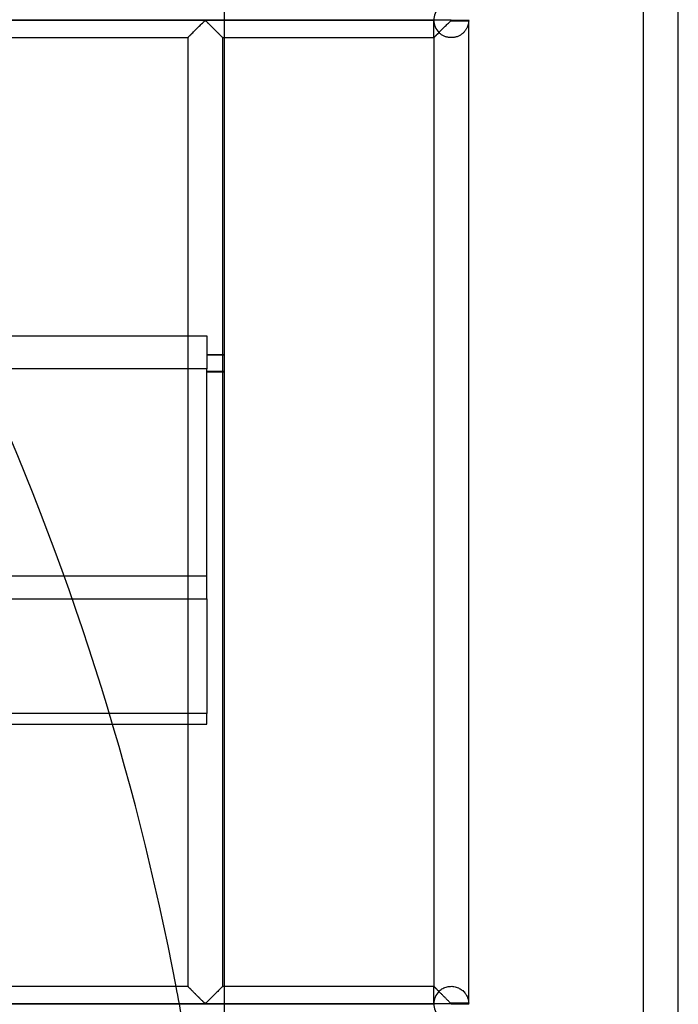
# Model space of a CAD drawing. Header units: millimetres. Extents: x -455 to 455, y -455 to 455.
# Tile 54 of 58: x 361 to 455, y 70 to 211. Entities that reach past the tile are written whole.
import ezdxf

# ---------------------------------------------------------------- set-up
doc = ezdxf.new("R2010")
doc.units = ezdxf.units.MM
doc.layers.add('MAIN-1', color=7, linetype='Continuous')
doc.layers.add('MAIN-2', color=7, linetype='Continuous')

msp = doc.modelspace()

# ---------------------------------------------------------------- linework, layer by layer
at = {"layer": 'MAIN-1'}
for p, q in [((455, -455), (455, 455)), ((422.5, 211.25), (-422.5, 211.25)), ((386.08, 210.04), (386.2, 210.16)), ((386.2, 210.16), (386.32, 210.28)), ((386.32, 210.28), (386.44, 210.39)), ((386.44, 210.39), (386.55, 210.51)), ((386.55, 210.51), (386.67, 210.62)), ((386.67, 210.62), (386.78, 210.73)), ((386.78, 210.73), (386.89, 210.84)), ((386.89, 210.84), (386.99, 210.94)), ((386.99, 210.94), (387.08, 211.03)), ((387.08, 211.03), (387.18, 211.12)), ((387.18, 211.12), (387.29, 211.18)), ((387.29, 211.18), (387.36, 211.15)), ((387.36, 211.15), (387.42, 211.1)), ((387.42, 211.1), (387.47, 211.06)), ((387.47, 211.06), (387.53, 211)), ((387.53, 211), (387.58, 210.95)), ((387.58, 210.95), (387.64, 210.89)), ((387.64, 210.89), (387.7, 210.84)), ((387.7, 210.84), (387.76, 210.78)), ((387.76, 210.78), (387.82, 210.72)), ((387.82, 210.72), (387.89, 210.65)), ((387.89, 210.65), (387.95, 210.59)), ((387.95, 210.59), (388.02, 210.52)), ((388.02, 210.52), (388.08, 210.46)), ((388.08, 210.46), (388.15, 210.39)), ((388.15, 210.39), (388.22, 210.32)), ((388.22, 210.32), (388.29, 210.25)), ((388.29, 210.25), (388.35, 210.18)), ((388.35, 210.18), (388.42, 210.12)), ((388.42, 210.12), (388.49, 210.05)), ((421.29, 210.04), (421.41, 210.16)), ((421.41, 210.16), (421.53, 210.28)), ((421.53, 210.28), (421.65, 210.39)), ((421.65, 210.39), (421.76, 210.51)), ((421.76, 210.51), (421.88, 210.62)), ((421.88, 210.62), (421.99, 210.73)), ((421.99, 210.73), (422.1, 210.84)), ((422.1, 210.84), (422.2, 210.94)), ((422.2, 210.94), (422.29, 211.03)), ((422.29, 211.03), (422.39, 211.12)), ((422.39, 211.12), (422.5, 211.18)), ((422.5, 211.25), (422.5, 211.32)), ((422.5, 211.25), (425, 211.25)), ((422.5, 211.18), (422.5, 211.25)), ((422.5, 211.18), (425, 211.18)), ((425, 70.49), (425, 211.18)), ((354.58, 208.75), (384.79, 208.75)), ((384.79, 208.75), (384.8, 208.76)), ((384.79, 208.75), (384.79, 72.92)), ((384.8, 208.76), (384.82, 208.78)), ((384.82, 208.78), (384.85, 208.81)), ((384.85, 208.81), (384.9, 208.86)), ((384.9, 208.86), (384.96, 208.92)), ((384.96, 208.92), (385.03, 208.99)), ((385.03, 208.99), (385.11, 209.07)), ((385.11, 209.07), (385.2, 209.16)), ((385.2, 209.16), (385.3, 209.25)), ((385.3, 209.25), (385.4, 209.36)), ((385.4, 209.36), (385.51, 209.46)), ((385.51, 209.46), (385.61, 209.57)), ((385.61, 209.57), (385.73, 209.68)), ((385.73, 209.68), (385.84, 209.8)), ((385.84, 209.8), (385.96, 209.92)), ((385.96, 209.92), (386.08, 210.04)), ((388.49, 210.05), (388.56, 209.98)), ((388.56, 209.98), (388.63, 209.91)), ((388.63, 209.91), (388.7, 209.84)), ((388.7, 209.84), (388.77, 209.77)), ((388.77, 209.77), (388.83, 209.71)), ((388.83, 209.71), (388.9, 209.64)), ((388.9, 209.64), (388.96, 209.58)), ((388.96, 209.58), (389.03, 209.51)), ((389.03, 209.51), (389.09, 209.45)), ((389.09, 209.45), (389.15, 209.39)), ((389.15, 209.39), (389.21, 209.33)), ((389.21, 209.33), (389.27, 209.27)), ((389.27, 209.27), (389.32, 209.22)), ((389.32, 209.22), (389.38, 209.16)), ((389.38, 209.16), (389.43, 209.11)), ((389.43, 209.11), (389.48, 209.06)), ((389.48, 209.06), (389.53, 209.01)), ((389.53, 209.01), (389.57, 208.97)), ((389.57, 208.97), (389.61, 208.93)), ((389.61, 208.93), (389.65, 208.89)), ((389.65, 208.89), (389.68, 208.86)), ((389.68, 208.86), (389.71, 208.83)), ((389.71, 208.83), (389.73, 208.81)), ((389.73, 208.81), (389.75, 208.79)), ((389.75, 208.79), (389.77, 208.77)), ((389.77, 208.77), (389.78, 208.76)), ((389.78, 208.76), (389.79, 208.75)), ((389.79, 72.92), (389.79, 208.75)), ((389.79, 208.75), (389.79, 208.75)), ((389.79, 208.75), (420, 208.75)), ((390, 208.75), (390, 72.92)), ((420, 208.75), (420.01, 208.76)), ((420, 208.75), (420, 72.92)), ((420.01, 208.76), (420.03, 208.78)), ((420.03, 208.78), (420.06, 208.81)), ((420.06, 208.81), (420.11, 208.86)), ((420.11, 208.86), (420.17, 208.92)), ((420.17, 208.92), (420.24, 208.99)), ((420.24, 208.99), (420.32, 209.07)), ((420.32, 209.07), (420.41, 209.16)), ((420.41, 209.16), (420.51, 209.25)), ((420.51, 209.25), (420.61, 209.36)), ((420.61, 209.36), (420.71, 209.46)), ((420.71, 209.46), (420.82, 209.57)), ((420.82, 209.57), (420.93, 209.68)), ((420.93, 209.68), (421.05, 209.8)), ((421.05, 209.8), (421.17, 209.92)), ((421.17, 209.92), (421.29, 210.04)), ((354.58, 128.42), (368.25, 128.42)), ((373.58, 111.98), (354.58, 111.98)), ((354.58, 110.44), (374.04, 110.44)), ((354.58, 72.92), (384.79, 72.92)), ((384.79, 72.91), (384.79, 72.92)), ((384.8, 72.91), (384.79, 72.91)), ((384.81, 72.9), (384.8, 72.91)), ((384.83, 72.88), (384.81, 72.9)), ((384.85, 72.86), (384.83, 72.88)), ((384.87, 72.84), (384.85, 72.86)), ((384.9, 72.81), (384.87, 72.84)), ((384.94, 72.77), (384.9, 72.81)), ((384.97, 72.74), (384.94, 72.77)), ((385.01, 72.7), (384.97, 72.74)), ((385.06, 72.65), (385.01, 72.7)), ((385.1, 72.61), (385.06, 72.65)), ((385.15, 72.56), (385.1, 72.61)), ((385.21, 72.5), (385.15, 72.56)), ((385.26, 72.45), (385.21, 72.5)), ((385.32, 72.39), (385.26, 72.45)), ((385.38, 72.33), (385.32, 72.39)), ((385.44, 72.27), (385.38, 72.33)), ((385.5, 72.21), (385.44, 72.27)), ((385.56, 72.15), (385.5, 72.21)), ((385.62, 72.09), (385.56, 72.15)), ((385.68, 72.02), (385.62, 72.09)), ((385.75, 71.96), (385.68, 72.02)), ((385.82, 71.89), (385.75, 71.96)), ((388.86, 71.98), (388.74, 71.87)), ((388.97, 72.1), (388.86, 71.98)), ((389.08, 72.2), (388.97, 72.1)), ((389.18, 72.31), (389.08, 72.2)), ((389.29, 72.41), (389.18, 72.31)), ((389.38, 72.51), (389.29, 72.41)), ((389.47, 72.6), (389.38, 72.51)), ((389.55, 72.68), (389.47, 72.6)), ((389.62, 72.75), (389.55, 72.68)), ((389.68, 72.81), (389.62, 72.75)), ((389.73, 72.86), (389.68, 72.81)), ((389.76, 72.89), (389.73, 72.86)), ((389.78, 72.91), (389.76, 72.89)), ((389.79, 72.92), (389.78, 72.91)), ((389.79, 72.92), (420, 72.92)), ((420, 72.91), (420, 72.92)), ((420.01, 72.91), (420, 72.91)), ((420.02, 72.9), (420.01, 72.91)), ((420.04, 72.88), (420.02, 72.9)), ((420.06, 72.86), (420.04, 72.88)), ((420.08, 72.84), (420.06, 72.86)), ((420.11, 72.81), (420.08, 72.84)), ((420.14, 72.77), (420.11, 72.81)), ((420.18, 72.74), (420.14, 72.77)), ((420.22, 72.7), (420.18, 72.74)), ((420.26, 72.65), (420.22, 72.7)), ((420.31, 72.61), (420.26, 72.65)), ((420.36, 72.56), (420.31, 72.61)), ((420.41, 72.5), (420.36, 72.56)), ((420.47, 72.45), (420.41, 72.5)), ((420.53, 72.39), (420.47, 72.45)), ((420.58, 72.33), (420.53, 72.39)), ((420.64, 72.27), (420.58, 72.33)), ((420.7, 72.21), (420.64, 72.27)), ((420.77, 72.15), (420.7, 72.21)), ((420.83, 72.09), (420.77, 72.15)), ((420.89, 72.02), (420.83, 72.09)), ((420.96, 71.96), (420.89, 72.02)), ((421.03, 71.89), (420.96, 71.96)), ((385.88, 71.83), (385.82, 71.89)), ((385.95, 71.76), (385.88, 71.83)), ((386.02, 71.69), (385.95, 71.76)), ((386.09, 71.62), (386.02, 71.69)), ((386.16, 71.55), (386.09, 71.62)), ((386.23, 71.48), (386.16, 71.55)), ((386.3, 71.41), (386.23, 71.48)), ((386.37, 71.35), (386.3, 71.41)), ((386.43, 71.28), (386.37, 71.35)), ((386.5, 71.21), (386.43, 71.28)), ((386.57, 71.15), (386.5, 71.21)), ((386.63, 71.08), (386.57, 71.15)), ((386.7, 71.01), (386.63, 71.08)), ((386.76, 70.95), (386.7, 71.01)), ((386.82, 70.89), (386.76, 70.95)), ((386.88, 70.83), (386.82, 70.89)), ((386.94, 70.77), (386.88, 70.83)), ((387, 70.72), (386.94, 70.77)), ((387.06, 70.66), (387, 70.72)), ((387.11, 70.61), (387.06, 70.66)), ((387.16, 70.56), (387.11, 70.61)), ((387.22, 70.52), (387.16, 70.56)), ((387.29, 70.49), (387.22, 70.52)), ((387.41, 70.55), (387.29, 70.49)), ((387.5, 70.64), (387.41, 70.55)), ((387.6, 70.73), (387.5, 70.64)), ((387.7, 70.83), (387.6, 70.73)), ((387.8, 70.93), (387.7, 70.83)), ((387.91, 71.04), (387.8, 70.93)), ((388.03, 71.16), (387.91, 71.04)), ((388.15, 71.27), (388.03, 71.16)), ((388.26, 71.39), (388.15, 71.27)), ((388.38, 71.51), (388.26, 71.39)), ((388.5, 71.63), (388.38, 71.51)), ((388.62, 71.75), (388.5, 71.63)), ((388.74, 71.87), (388.62, 71.75)), ((421.09, 71.83), (421.03, 71.89)), ((421.16, 71.76), (421.09, 71.83)), ((421.23, 71.69), (421.16, 71.76)), ((421.3, 71.62), (421.23, 71.69)), ((421.37, 71.55), (421.3, 71.62)), ((421.44, 71.48), (421.37, 71.55)), ((421.51, 71.41), (421.44, 71.48)), ((421.57, 71.35), (421.51, 71.41)), ((421.64, 71.28), (421.57, 71.35)), ((421.71, 71.21), (421.64, 71.28)), ((421.77, 71.15), (421.71, 71.21)), ((421.84, 71.08), (421.77, 71.15)), ((421.91, 71.01), (421.84, 71.08)), ((421.97, 70.95), (421.91, 71.01)), ((422.03, 70.89), (421.97, 70.95)), ((422.09, 70.83), (422.03, 70.89)), ((422.15, 70.77), (422.09, 70.83)), ((422.21, 70.72), (422.15, 70.77)), ((422.27, 70.66), (422.21, 70.72)), ((422.32, 70.61), (422.27, 70.66)), ((422.37, 70.56), (422.32, 70.61)), ((422.43, 70.52), (422.37, 70.56)), ((422.5, 70.49), (422.43, 70.52)), ((422.5, 70.42), (422.5, 70.49)), ((425, 70.49), (422.5, 70.49)), ((422.5, 70.42), (-422.5, 70.42)), ((422.5, 70.42), (425, 70.42)), ((422.5, 70.35), (422.5, 70.42))]:
    msp.add_line(p, q, dxfattribs=at)
for centre, radius, start, end in [((422.5, 211.25), 2.5, 0, 1.6206), ((422.5, 211.25), 2.5, 358.3794, 0), ((0, 0), 390, 10.7758, 24.607), ((422.5, 70.42), 2.5, 0, 1.6206), ((422.5, 70.42), 2.5, 358.3794, 0)]:
    msp.add_arc(centre, radius, start, end, dxfattribs=at)
at = {"layer": 'MAIN-2'}
for p, q in [((450, -450), (450, 450)), ((390, 213.75), (390, 208.75)), ((-420, 211.25), (420, 211.25)), ((386.19, 210.15), (386.09, 210.05)), ((386.29, 210.24), (386.19, 210.15)), ((386.38, 210.34), (386.29, 210.24)), ((386.48, 210.43), (386.38, 210.34)), ((386.57, 210.53), (386.48, 210.43)), ((386.66, 210.62), (386.57, 210.53)), ((386.75, 210.71), (386.66, 210.62)), ((386.84, 210.79), (386.75, 210.71)), ((386.93, 210.88), (386.84, 210.79)), ((387.01, 210.96), (386.93, 210.88)), ((387.08, 211.03), (387.01, 210.96)), ((387.16, 211.1), (387.08, 211.03)), ((387.24, 211.16), (387.16, 211.1)), ((387.35, 211.16), (387.24, 211.16)), ((387.43, 211.1), (387.35, 211.16)), ((387.5, 211.03), (387.43, 211.1)), ((387.58, 210.96), (387.5, 211.03)), ((387.66, 210.88), (387.58, 210.96)), ((387.74, 210.79), (387.66, 210.88)), ((387.83, 210.71), (387.74, 210.79)), ((387.92, 210.62), (387.83, 210.71)), ((388.01, 210.53), (387.92, 210.62)), ((388.11, 210.43), (388.01, 210.53)), ((388.2, 210.34), (388.11, 210.43)), ((388.3, 210.24), (388.2, 210.34)), ((388.39, 210.15), (388.3, 210.24)), ((388.49, 210.05), (388.39, 210.15)), ((420, 211.25), (420, 211.25)), ((420, 208.75), (420, 211.18)), ((424.73, 210.12), (424.69, 210.05)), ((424.77, 210.19), (424.73, 210.12)), ((424.8, 210.27), (424.77, 210.19)), ((424.83, 210.34), (424.8, 210.27)), ((424.85, 210.41), (424.83, 210.34)), ((424.88, 210.48), (424.85, 210.41)), ((424.9, 210.55), (424.88, 210.48)), ((424.92, 210.62), (424.9, 210.55)), ((424.93, 210.68), (424.92, 210.62)), ((424.95, 210.75), (424.93, 210.68)), ((424.96, 210.81), (424.95, 210.75)), ((424.97, 210.88), (424.96, 210.81)), ((424.98, 210.94), (424.97, 210.88)), ((424.99, 210.99), (424.98, 210.94)), ((425, 211.1), (424.99, 211.05)), ((424.99, 211.05), (424.99, 210.99)), ((425, 211.25), (425, 211.25)), ((425, 211.18), (425, 211.15)), ((425, 211.15), (425, 211.1)), ((384.8, 208.75), (384.79, 208.75)), ((384.81, 208.77), (384.8, 208.75)), ((384.83, 208.79), (384.81, 208.77)), ((384.86, 208.82), (384.83, 208.79)), ((384.9, 208.86), (384.86, 208.82)), ((384.95, 208.91), (384.9, 208.86)), ((385, 208.96), (384.95, 208.91)), ((385.07, 209.02), (385, 208.96)), ((385.13, 209.09), (385.07, 209.02)), ((385.21, 209.16), (385.13, 209.09)), ((385.28, 209.24), (385.21, 209.16)), ((385.37, 209.32), (385.28, 209.24)), ((385.45, 209.41), (385.37, 209.32)), ((385.54, 209.49), (385.45, 209.41)), ((385.62, 209.58), (385.54, 209.49)), ((385.71, 209.67), (385.62, 209.58)), ((385.81, 209.76), (385.71, 209.67)), ((385.9, 209.86), (385.81, 209.76)), ((386, 209.95), (385.9, 209.86)), ((386.09, 210.05), (386, 209.95)), ((388.59, 209.95), (388.49, 210.05)), ((388.68, 209.86), (388.59, 209.95)), ((388.78, 209.76), (388.68, 209.86)), ((388.87, 209.67), (388.78, 209.76)), ((388.96, 209.58), (388.87, 209.67)), ((389.05, 209.49), (388.96, 209.58)), ((389.13, 209.41), (389.05, 209.49)), ((389.22, 209.32), (389.13, 209.41)), ((389.3, 209.24), (389.22, 209.32)), ((389.38, 209.16), (389.3, 209.24)), ((389.45, 209.09), (389.38, 209.16)), ((389.52, 209.02), (389.45, 209.09)), ((389.58, 208.96), (389.52, 209.02)), ((389.63, 208.91), (389.58, 208.96)), ((389.68, 208.86), (389.63, 208.91)), ((389.72, 208.82), (389.68, 208.86)), ((389.75, 208.79), (389.72, 208.82)), ((389.77, 208.77), (389.75, 208.79)), ((389.79, 208.75), (389.77, 208.77)), ((389.79, 208.75), (389.79, 208.75)), ((420.01, 208.76), (420, 208.75)), ((420, 208.75), (420, 208.75)), ((420.02, 208.77), (420.01, 208.76)), ((420.04, 208.79), (420.02, 208.77)), ((420.06, 208.81), (420.04, 208.79)), ((420.09, 208.84), (420.06, 208.81)), ((420.12, 208.87), (420.09, 208.84)), ((420.15, 208.9), (420.12, 208.87)), ((420.19, 208.94), (420.15, 208.9)), ((420.23, 208.98), (420.19, 208.94)), ((420.28, 209.03), (420.23, 208.98)), ((420.33, 209.07), (420.28, 209.03)), ((420.38, 209.13), (420.33, 209.07)), ((420.43, 209.18), (420.38, 209.13)), ((420.49, 209.24), (420.43, 209.18)), ((420.55, 209.3), (420.49, 209.24)), ((420.61, 209.36), (420.55, 209.3)), ((420.67, 209.42), (420.61, 209.36)), ((420.73, 209.48), (420.67, 209.42)), ((420.8, 209.42), (420.73, 209.48)), ((420.87, 209.35), (420.8, 209.42)), ((420.95, 209.29), (420.87, 209.35)), ((421.03, 209.23), (420.95, 209.29)), ((421.11, 209.17), (421.03, 209.23)), ((421.2, 209.12), (421.11, 209.17)), ((421.29, 209.06), (421.2, 209.12)), ((421.38, 209.01), (421.29, 209.06)), ((421.48, 208.97), (421.38, 209.01)), ((421.58, 208.93), (421.48, 208.97)), ((421.68, 208.89), (421.58, 208.93)), ((421.79, 208.85), (421.68, 208.89)), ((421.89, 208.82), (421.79, 208.85)), ((422, 208.8), (421.89, 208.82)), ((422.11, 208.78), (422, 208.8)), ((422.22, 208.77), (422.11, 208.78)), ((422.34, 208.76), (422.22, 208.77)), ((422.45, 208.75), (422.34, 208.76)), ((422.56, 208.75), (422.45, 208.75)), ((422.67, 208.76), (422.56, 208.75)), ((422.79, 208.77), (422.67, 208.76)), ((422.9, 208.78), (422.79, 208.77)), ((423.01, 208.8), (422.9, 208.78)), ((423.12, 208.83), (423.01, 208.8)), ((423.22, 208.86), (423.12, 208.83)), ((423.33, 208.89), (423.22, 208.86)), ((423.43, 208.93), (423.33, 208.89)), ((423.53, 208.97), (423.43, 208.93)), ((423.63, 209.02), (423.53, 208.97)), ((423.72, 209.07), (423.63, 209.02)), ((423.81, 209.12), (423.72, 209.07)), ((423.9, 209.18), (423.81, 209.12)), ((423.98, 209.24), (423.9, 209.18)), ((424.06, 209.3), (423.98, 209.24)), ((424.14, 209.36), (424.06, 209.3)), ((424.21, 209.42), (424.14, 209.36)), ((424.27, 209.49), (424.21, 209.42)), ((424.34, 209.55), (424.27, 209.49)), ((424.4, 209.62), (424.34, 209.55)), ((424.45, 209.69), (424.4, 209.62)), ((424.51, 209.76), (424.45, 209.69)), ((424.56, 209.83), (424.51, 209.76)), ((424.61, 209.9), (424.56, 209.83)), ((424.65, 209.97), (424.61, 209.9)), ((424.69, 210.05), (424.65, 209.97)), ((349.58, 166.07), (387.5, 166.07)), ((387.5, 166.07), (387.5, 161.31)), ((387.5, 163.39), (390, 163.39)), ((387.5, 163.33), (390, 163.33)), ((387.5, 161.31), (355.08, 161.31)), ((387.5, 128.42), (387.5, 161.31)), ((390, 160.95), (387.5, 160.95)), ((387.5, 160.89), (390, 160.89)), ((387.5, 131.63), (-387.5, 131.63)), ((368.25, 128.42), (387.5, 128.42)), ((387.5, 128.42), (387.5, 111.98)), ((387.5, 111.98), (373.58, 111.98)), ((387.5, 110.44), (387.5, 111.98)), ((374.04, 110.44), (387.5, 110.44)), ((384.79, 72.92), (384.8, 72.91)), ((384.8, 72.91), (384.81, 72.9)), ((384.81, 72.9), (384.83, 72.88)), ((384.83, 72.88), (384.86, 72.85)), ((384.86, 72.85), (384.9, 72.81)), ((384.9, 72.81), (384.95, 72.76)), ((384.95, 72.76), (385, 72.7)), ((385, 72.7), (385.07, 72.64)), ((385.07, 72.64), (385.13, 72.58)), ((385.13, 72.58), (385.21, 72.5)), ((385.21, 72.5), (385.28, 72.43)), ((385.28, 72.43), (385.37, 72.34)), ((385.37, 72.34), (385.45, 72.26)), ((385.45, 72.26), (385.54, 72.17)), ((385.54, 72.17), (385.62, 72.09)), ((385.62, 72.09), (385.71, 72)), ((385.71, 72), (385.81, 71.9)), ((385.81, 71.9), (385.9, 71.81)), ((388.68, 71.81), (388.78, 71.9)), ((388.78, 71.9), (388.87, 72)), ((388.87, 72), (388.96, 72.09)), ((388.96, 72.09), (389.05, 72.17)), ((389.05, 72.17), (389.13, 72.26)), ((389.13, 72.26), (389.22, 72.34)), ((389.22, 72.34), (389.3, 72.43)), ((389.3, 72.43), (389.38, 72.5)), ((389.38, 72.5), (389.45, 72.58)), ((389.45, 72.58), (389.52, 72.64)), ((389.52, 72.64), (389.58, 72.7)), ((389.58, 72.7), (389.63, 72.76)), ((389.63, 72.76), (389.68, 72.81)), ((389.68, 72.81), (389.72, 72.85)), ((389.72, 72.85), (389.75, 72.88)), ((389.75, 72.88), (389.77, 72.9)), ((389.77, 72.9), (389.79, 72.91)), ((389.79, 72.91), (389.79, 72.92)), ((390, 72.92), (390, 67.92)), ((420, 72.92), (420, 72.91)), ((420, 70.49), (420, 72.92)), ((420, 72.91), (420.01, 72.91)), ((420.01, 72.91), (420.02, 72.9)), ((420.02, 72.9), (420.04, 72.88)), ((420.04, 72.88), (420.06, 72.86)), ((420.06, 72.86), (420.09, 72.83)), ((420.09, 72.83), (420.12, 72.8)), ((420.12, 72.8), (420.15, 72.77)), ((420.15, 72.77), (420.19, 72.73)), ((420.19, 72.73), (420.23, 72.69)), ((420.23, 72.69), (420.28, 72.64)), ((420.28, 72.64), (420.33, 72.59)), ((420.33, 72.59), (420.38, 72.54)), ((420.38, 72.54), (420.43, 72.49)), ((420.43, 72.49), (420.49, 72.43)), ((420.49, 72.43), (420.55, 72.37)), ((420.55, 72.37), (420.61, 72.31)), ((420.61, 72.31), (420.67, 72.25)), ((420.67, 72.25), (420.73, 72.19)), ((420.73, 72.19), (420.83, 72.28)), ((420.83, 72.28), (420.94, 72.37)), ((420.94, 72.37), (421.06, 72.46)), ((421.06, 72.46), (421.18, 72.54)), ((421.18, 72.54), (421.32, 72.62)), ((421.32, 72.62), (421.46, 72.69)), ((421.46, 72.69), (421.6, 72.75)), ((421.6, 72.75), (421.76, 72.8)), ((421.76, 72.8), (421.91, 72.85)), ((421.91, 72.85), (422.07, 72.88)), ((422.07, 72.88), (422.24, 72.9)), ((422.24, 72.9), (422.4, 72.91)), ((422.4, 72.91), (422.57, 72.92)), ((422.57, 72.92), (422.73, 72.91)), ((422.73, 72.91), (422.89, 72.89)), ((422.89, 72.89), (423.06, 72.85)), ((423.06, 72.85), (423.21, 72.81)), ((423.21, 72.81), (423.37, 72.76)), ((423.37, 72.76), (423.52, 72.7)), ((423.52, 72.7), (423.66, 72.63)), ((423.66, 72.63), (423.79, 72.56)), ((423.79, 72.56), (423.92, 72.47)), ((423.92, 72.47), (424.04, 72.39)), ((424.04, 72.39), (424.15, 72.3)), ((424.15, 72.3), (424.25, 72.2)), ((424.25, 72.2), (424.34, 72.11)), ((424.34, 72.11), (424.43, 72.01)), ((424.43, 72.01), (424.51, 71.91)), ((424.51, 71.91), (424.58, 71.8)), ((385.9, 71.81), (386, 71.71)), ((386, 71.71), (386.09, 71.62)), ((386.09, 71.62), (386.19, 71.52)), ((386.19, 71.52), (386.29, 71.42)), ((386.29, 71.42), (386.38, 71.33)), ((386.38, 71.33), (386.48, 71.23)), ((386.48, 71.23), (386.57, 71.14)), ((386.57, 71.14), (386.66, 71.05)), ((386.66, 71.05), (386.75, 70.96)), ((386.75, 70.96), (386.84, 70.87)), ((386.84, 70.87), (386.93, 70.79)), ((386.93, 70.79), (387.01, 70.71)), ((387.01, 70.71), (387.08, 70.64)), ((387.08, 70.64), (387.16, 70.57)), ((387.16, 70.57), (387.24, 70.51)), ((387.24, 70.51), (387.35, 70.51)), ((387.35, 70.51), (387.43, 70.57)), ((387.43, 70.57), (387.5, 70.64)), ((387.5, 70.64), (387.58, 70.71)), ((387.58, 70.71), (387.66, 70.79)), ((387.66, 70.79), (387.74, 70.87)), ((387.74, 70.87), (387.83, 70.96)), ((387.83, 70.96), (387.92, 71.05)), ((387.92, 71.05), (388.01, 71.14)), ((388.01, 71.14), (388.11, 71.23)), ((388.11, 71.23), (388.2, 71.33)), ((388.2, 71.33), (388.3, 71.42)), ((388.3, 71.42), (388.39, 71.52)), ((388.39, 71.52), (388.49, 71.62)), ((388.49, 71.62), (388.59, 71.71)), ((388.59, 71.71), (388.68, 71.81)), ((424.58, 71.8), (424.65, 71.7)), ((424.65, 71.7), (424.71, 71.59)), ((424.71, 71.59), (424.76, 71.48)), ((424.76, 71.48), (424.81, 71.38)), ((424.81, 71.38), (424.85, 71.27)), ((424.85, 71.27), (424.88, 71.17)), ((424.88, 71.17), (424.91, 71.07)), ((424.91, 71.07), (424.94, 70.97)), ((424.94, 70.97), (424.96, 70.87)), ((424.96, 70.87), (424.97, 70.78)), ((424.97, 70.78), (424.98, 70.7)), ((424.98, 70.7), (424.99, 70.62)), ((424.99, 70.62), (425, 70.54)), ((425, 70.54), (425, 70.49)), ((-420, 70.42), (420, 70.42)), ((420, 70.42), (420, 70.42)), ((425, 70.42), (425, 70.42))]:
    msp.add_line(p, q, dxfattribs=at)
msp.add_arc((0, 0), 390, 10.0289, 10.7758, dxfattribs=at)
for centre, start_param, end_param in [((422.5, 211.25), 2.355795, 3.141593), ((422.5, 211.25), 3.141593, 3.927391), ((422.5, 70.42), 2.355795, 3.141593), ((422.5, 70.42), 3.141593, 3.927391)]:
    msp.add_ellipse(centre, major_axis=(2.5, 0), ratio=1, start_param=start_param, end_param=end_param, dxfattribs=at)

doc.saveas('drawing.dxf')
